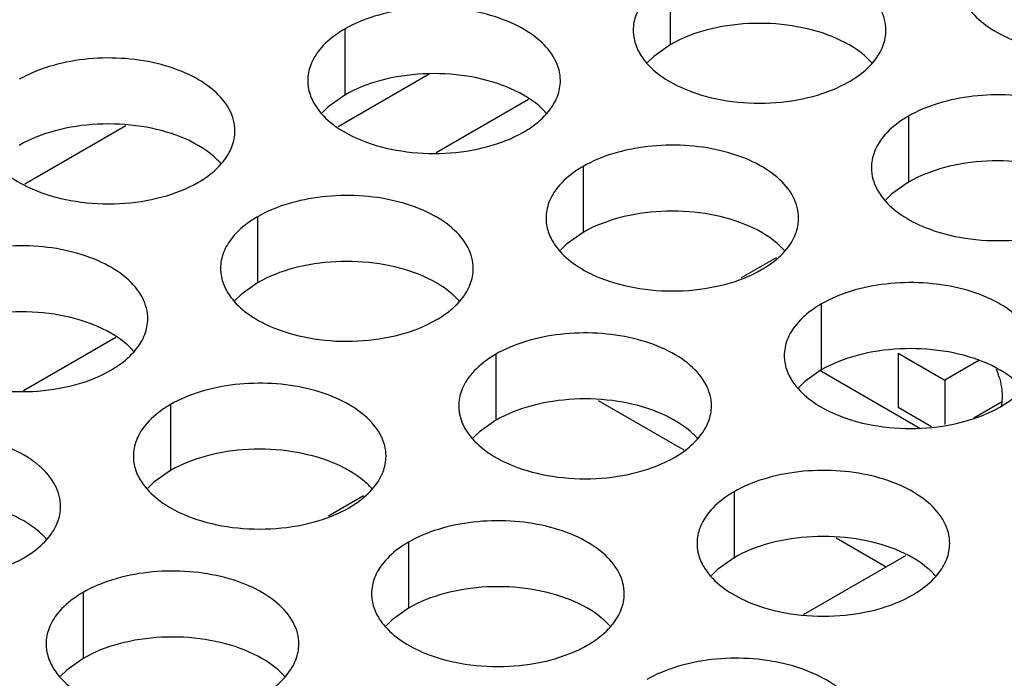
# Model space of a CAD drawing. Header units: inches. Extents: x 0 to 34, y 0 to 22.
# Tile 62 of 155: x 17.254 to 17.449, y 18.578 to 18.708. Entities that reach past the tile are written whole.
import ezdxf

# ---------------------------------------------------------------- set-up
doc = ezdxf.new("R2010")
doc.units = ezdxf.units.IN
doc.header["$LTSCALE"] = 1.87
doc.header["$MEASUREMENT"] = 0
doc.layers.get('0').update_dxf_attribs({"linetype": 'CONTINUOUS'})
doc.layers.add('02___PRT_ALL_AXES', color=7, linetype='CONTINUOUS')
doc.layers.add('0_COMPONENTS', color=7, linetype='CONTINUOUS')

msp = doc.modelspace()

# ---------------------------------------------------------------- linework, layer by layer
at = {"color": 7, "linetype": 'CONTINUOUS'}
for p, q in [((17.33487, 18.69716), (17.31685, 18.68676)), ((17.35449, 18.69217), (17.33623, 18.68162)), ((17.27481, 18.68698), (17.25481, 18.67543)), ((17.40347, 18.66083), (17.39657, 18.65684)), ((17.27284, 18.64502), (17.25458, 18.63448)), ((17.42761, 18.64196), (17.43689, 18.6366)), ((17.42761, 18.64196), (17.42761, 18.63124)), ((17.44359, 18.64046), (17.43689, 18.6366)), ((17.43689, 18.6366), (17.43689, 18.62781)), ((17.42761, 18.63124), (17.43426, 18.6274)), ((17.44258, 18.62917), (17.44806, 18.63233)), ((17.32183, 18.61369), (17.31492, 18.6097)), ((17.40892, 18.59022), (17.42916, 18.60191))]:
    msp.add_line(p, q, dxfattribs=at)
at = {"color": 3, "linetype": 'CONTINUOUS'}
for p, q in [((17.36825, 18.63259), (17.3852, 18.6228)), ((17.41539, 18.60537), (17.42528, 18.59966))]:
    msp.add_line(p, q, dxfattribs=at)
at = {"layer": '02___PRT_ALL_AXES', "color": 7, "linetype": 'CONTINUOUS'}
for p, q in [((17.38253, 18.71608), (17.38253, 18.70302)), ((17.31814, 18.70612), (17.31814, 18.69305)), ((17.38253, 18.70302), (17.37928, 18.7007)), ((17.37928, 18.7007), (17.37807, 18.69951)), ((17.31814, 18.69305), (17.31488, 18.69074)), ((17.31488, 18.69074), (17.31367, 18.68955)), ((17.42967, 18.68886), (17.42967, 18.6758)), ((17.36528, 18.6789), (17.36528, 18.66584)), ((17.42967, 18.6758), (17.42642, 18.67348)), ((17.42642, 18.67348), (17.42521, 18.67229)), ((17.30088, 18.66894), (17.30088, 18.65587)), ((17.36528, 18.66584), (17.36202, 18.66352)), ((17.36202, 18.66352), (17.36081, 18.66233)), ((17.30088, 18.65587), (17.29763, 18.65356)), ((17.29763, 18.65356), (17.29642, 18.65237)), ((17.41242, 18.65168), (17.41242, 18.63862)), ((17.34802, 18.64172), (17.34802, 18.62866)), ((17.41242, 18.63862), (17.40916, 18.6363)), ((17.40916, 18.6363), (17.40795, 18.63511)), ((17.28363, 18.63176), (17.28363, 18.61869)), ((17.34802, 18.62866), (17.34477, 18.62634)), ((17.34477, 18.62634), (17.34356, 18.62515)), ((17.28363, 18.61869), (17.28037, 18.61638)), ((17.28037, 18.61638), (17.27916, 18.61519)), ((17.39516, 18.6145), (17.39516, 18.60144)), ((17.33077, 18.60454), (17.33077, 18.59147)), ((17.39516, 18.60144), (17.39191, 18.59912)), ((17.39191, 18.59912), (17.3907, 18.59793)), ((17.26637, 18.59458), (17.26637, 18.58151)), ((17.33077, 18.59147), (17.32751, 18.58916)), ((17.32751, 18.58916), (17.3263, 18.58797)), ((17.26637, 18.58151), (17.26312, 18.5792)), ((17.26312, 18.5792), (17.26191, 18.578))]:
    msp.add_line(p, q, dxfattribs=at)
at = {"layer": '02___PRT_ALL_AXES', "color": 3, "linetype": 'CONTINUOUS'}
for points, knots in [([(17.42521, 18.70586), (17.42521, 18.70658), (17.42502, 18.70804), (17.42387, 18.71095), (17.42094, 18.71431), (17.41592, 18.71736), (17.40966, 18.71946), (17.40263, 18.72044), (17.3954, 18.72025), (17.38857, 18.71888), (17.38438, 18.71715), (17.38253, 18.71608)], [0, 0, 0, 0, 0.042883, 0.087524, 0.186914, 0.304219, 0.43794, 0.582356, 0.729558, 0.871282, 1, 1, 1, 1]), ([(17.37755, 18.71197), (17.37683, 18.71108), (17.37565, 18.70916), (17.37521, 18.70694), (17.37521, 18.70588)], [0, 0, 0, 0, 0.520681, 1, 1, 1, 1]), ([(17.44046, 18.7121), (17.44085, 18.71125), (17.44223, 18.70912), (17.44554, 18.70625), (17.44858, 18.70469), (17.45026, 18.70401)], [0, 0, 0, 0, 0.215502, 0.580331, 1, 1, 1, 1]), ([(17.36081, 18.6959), (17.36081, 18.69661), (17.36062, 18.69807), (17.35947, 18.70098), (17.35655, 18.70434), (17.35153, 18.70739), (17.34526, 18.70949), (17.33823, 18.71048), (17.33101, 18.71028), (17.32418, 18.70891), (17.31999, 18.70719), (17.31814, 18.70612)], [0, 0, 0, 0, 0.042883, 0.087524, 0.186914, 0.304219, 0.43794, 0.582356, 0.729558, 0.871282, 1, 1, 1, 1]), ([(17.31814, 18.70612), (17.31764, 18.70583), (17.31581, 18.70468), (17.31415, 18.70324), (17.31316, 18.70201)], [0, 0, 0, 0, 0.268123, 1, 1, 1, 1]), ([(17.37521, 18.70588), (17.37521, 18.70557), (17.37528, 18.70428), (17.37565, 18.70302), (17.37606, 18.70214)], [0, 0, 0, 0, 0.245663, 1, 1, 1, 1]), ([(17.42287, 18.69977), (17.42359, 18.70067), (17.42476, 18.70258), (17.42521, 18.70481), (17.42521, 18.70586)], [0, 0, 0, 0, 0.520681, 1, 1, 1, 1]), ([(17.31316, 18.70201), (17.31243, 18.70112), (17.31126, 18.6992), (17.31082, 18.69698), (17.31081, 18.69592)], [0, 0, 0, 0, 0.520681, 1, 1, 1, 1]), ([(17.37606, 18.70214), (17.37645, 18.70129), (17.37783, 18.69916), (17.38114, 18.69629), (17.38419, 18.69473), (17.38587, 18.69405)], [0, 0, 0, 0, 0.215502, 0.580331, 1, 1, 1, 1]), ([(17.29642, 18.68594), (17.29642, 18.68665), (17.29623, 18.68811), (17.29508, 18.69102), (17.29215, 18.69438), (17.28713, 18.69743), (17.28087, 18.69953), (17.27384, 18.70052), (17.26661, 18.70032), (17.25978, 18.69895), (17.25559, 18.69722), (17.25374, 18.69616)], [0, 0, 0, 0, 0.042883, 0.087524, 0.186914, 0.304219, 0.43794, 0.582356, 0.729558, 0.871282, 1, 1, 1, 1]), ([(17.41789, 18.69567), (17.41839, 18.69596), (17.42021, 18.6971), (17.42187, 18.69855), (17.42287, 18.69977)], [0, 0, 0, 0, 0.268123, 1, 1, 1, 1]), ([(17.31081, 18.69592), (17.31081, 18.6956), (17.31089, 18.69432), (17.31126, 18.69306), (17.31167, 18.69217)], [0, 0, 0, 0, 0.245663, 1, 1, 1, 1]), ([(17.35847, 18.68981), (17.35919, 18.6907), (17.36037, 18.69262), (17.36081, 18.69484), (17.36081, 18.6959)], [0, 0, 0, 0, 0.520681, 1, 1, 1, 1]), ([(17.38587, 18.69405), (17.38839, 18.69303), (17.39387, 18.69162), (17.40234, 18.69121), (17.41058, 18.69243), (17.41567, 18.69439), (17.41789, 18.69567)], [0, 0, 0, 0, 0.247189, 0.509885, 0.767301, 1, 1, 1, 1]), ([(17.31167, 18.69217), (17.31206, 18.69133), (17.31344, 18.6892), (17.31675, 18.68632), (17.31979, 18.68477), (17.32147, 18.68409)], [0, 0, 0, 0, 0.215502, 0.580331, 1, 1, 1, 1]), ([(17.47235, 18.67865), (17.47235, 18.67936), (17.47216, 18.68082), (17.47101, 18.68373), (17.46809, 18.68709), (17.46306, 18.69014), (17.4568, 18.69224), (17.44977, 18.69322), (17.44254, 18.69303), (17.43571, 18.69166), (17.43152, 18.68993), (17.42967, 18.68886)], [0, 0, 0, 0, 0.042883, 0.087524, 0.186914, 0.304219, 0.43794, 0.582356, 0.729558, 0.871282, 1, 1, 1, 1]), ([(17.35349, 18.6857), (17.35399, 18.68599), (17.35582, 18.68714), (17.35748, 18.68858), (17.35847, 18.68981)], [0, 0, 0, 0, 0.268123, 1, 1, 1, 1]), ([(17.42967, 18.68886), (17.42917, 18.68857), (17.42734, 18.68743), (17.42568, 18.68598), (17.42469, 18.68476)], [0, 0, 0, 0, 0.268123, 1, 1, 1, 1]), ([(17.29408, 18.67985), (17.2948, 18.68074), (17.29597, 18.68266), (17.29642, 18.68488), (17.29642, 18.68594)], [0, 0, 0, 0, 0.520681, 1, 1, 1, 1]), ([(17.32147, 18.68409), (17.32399, 18.68307), (17.32948, 18.68166), (17.33795, 18.68125), (17.34618, 18.68247), (17.35128, 18.68443), (17.35349, 18.6857)], [0, 0, 0, 0, 0.247189, 0.509885, 0.767301, 1, 1, 1, 1]), ([(17.42469, 18.68476), (17.42397, 18.68386), (17.42279, 18.68195), (17.42235, 18.67972), (17.42235, 18.67866)], [0, 0, 0, 0, 0.520681, 1, 1, 1, 1]), ([(17.24727, 18.68221), (17.24766, 18.68137), (17.24904, 18.67924), (17.25235, 18.67636), (17.2554, 18.6748), (17.25708, 18.67412)], [0, 0, 0, 0, 0.215502, 0.580331, 1, 1, 1, 1]), ([(17.40795, 18.66868), (17.40795, 18.66939), (17.40777, 18.67085), (17.40661, 18.67377), (17.40369, 18.67713), (17.39867, 18.68018), (17.3924, 18.68228), (17.38538, 18.68326), (17.37815, 18.68306), (17.37132, 18.6817), (17.36713, 18.67997), (17.36528, 18.6789)], [0, 0, 0, 0, 0.042883, 0.087524, 0.186914, 0.304219, 0.43794, 0.582356, 0.729558, 0.871282, 1, 1, 1, 1]), ([(17.2891, 18.67574), (17.2896, 18.67603), (17.29142, 18.67718), (17.29308, 18.67862), (17.29408, 18.67985)], [0, 0, 0, 0, 0.268123, 1, 1, 1, 1]), ([(17.36528, 18.6789), (17.36478, 18.67861), (17.36295, 18.67746), (17.36129, 18.67602), (17.3603, 18.67479)], [0, 0, 0, 0, 0.268123, 1, 1, 1, 1]), ([(17.42235, 18.67866), (17.42235, 18.67835), (17.42242, 18.67706), (17.42279, 18.6758), (17.4232, 18.67492)], [0, 0, 0, 0, 0.245663, 1, 1, 1, 1]), ([(17.25708, 18.67412), (17.2596, 18.67311), (17.26508, 18.67169), (17.27355, 18.67129), (17.28179, 18.6725), (17.28688, 18.67446), (17.2891, 18.67574)], [0, 0, 0, 0, 0.247189, 0.509885, 0.767301, 1, 1, 1, 1]), ([(17.3603, 18.67479), (17.35957, 18.6739), (17.3584, 18.67198), (17.35796, 18.66976), (17.35796, 18.6687)], [0, 0, 0, 0, 0.520681, 1, 1, 1, 1]), ([(17.4232, 18.67492), (17.42359, 18.67407), (17.42497, 18.67194), (17.42828, 18.66907), (17.43133, 18.66751), (17.43301, 18.66683)], [0, 0, 0, 0, 0.215502, 0.580331, 1, 1, 1, 1]), ([(17.34356, 18.65872), (17.34356, 18.65943), (17.34337, 18.66089), (17.34222, 18.6638), (17.3393, 18.66716), (17.33427, 18.67021), (17.32801, 18.67231), (17.32098, 18.6733), (17.31375, 18.6731), (17.30692, 18.67173), (17.30273, 18.67001), (17.30088, 18.66894)], [0, 0, 0, 0, 0.042883, 0.087524, 0.186914, 0.304219, 0.43794, 0.582356, 0.729558, 0.871282, 1, 1, 1, 1]), ([(17.30088, 18.66894), (17.30038, 18.66865), (17.29855, 18.6675), (17.29689, 18.66606), (17.2959, 18.66483)], [0, 0, 0, 0, 0.268123, 1, 1, 1, 1]), ([(17.35796, 18.6687), (17.35796, 18.66839), (17.35803, 18.6671), (17.3584, 18.66584), (17.35881, 18.66496)], [0, 0, 0, 0, 0.245663, 1, 1, 1, 1]), ([(17.40561, 18.66259), (17.40633, 18.66349), (17.40751, 18.6654), (17.40795, 18.66762), (17.40795, 18.66868)], [0, 0, 0, 0, 0.520681, 1, 1, 1, 1]), ([(17.43301, 18.66683), (17.43553, 18.66581), (17.44101, 18.6644), (17.44948, 18.66399), (17.45772, 18.66521), (17.46281, 18.66717), (17.46503, 18.66845)], [0, 0, 0, 0, 0.247189, 0.509885, 0.767301, 1, 1, 1, 1]), ([(17.2959, 18.66483), (17.29518, 18.66394), (17.294, 18.66202), (17.29356, 18.6598), (17.29356, 18.65874)], [0, 0, 0, 0, 0.520681, 1, 1, 1, 1]), ([(17.35881, 18.66496), (17.3592, 18.66411), (17.36058, 18.66198), (17.36389, 18.65911), (17.36693, 18.65755), (17.36861, 18.65687)], [0, 0, 0, 0, 0.215502, 0.580331, 1, 1, 1, 1]), ([(17.27916, 18.64876), (17.27916, 18.64947), (17.27898, 18.65093), (17.27782, 18.65384), (17.2749, 18.6572), (17.26988, 18.66025), (17.26361, 18.66235), (17.25659, 18.66334), (17.24936, 18.66314), (17.24253, 18.66177), (17.23834, 18.66004), (17.23649, 18.65897)], [0, 0, 0, 0, 0.042883, 0.087524, 0.186914, 0.304219, 0.43794, 0.582356, 0.729558, 0.871282, 1, 1, 1, 1]), ([(17.40063, 18.65849), (17.40113, 18.65878), (17.40296, 18.65992), (17.40462, 18.66136), (17.40561, 18.66259)], [0, 0, 0, 0, 0.268123, 1, 1, 1, 1]), ([(17.29356, 18.65874), (17.29356, 18.65842), (17.29363, 18.65714), (17.294, 18.65587), (17.29441, 18.65499)], [0, 0, 0, 0, 0.245663, 1, 1, 1, 1]), ([(17.34122, 18.65263), (17.34194, 18.65352), (17.34312, 18.65544), (17.34356, 18.65766), (17.34356, 18.65872)], [0, 0, 0, 0, 0.520681, 1, 1, 1, 1]), ([(17.36861, 18.65687), (17.37113, 18.65585), (17.37662, 18.65444), (17.38509, 18.65403), (17.39332, 18.65525), (17.39842, 18.65721), (17.40063, 18.65849)], [0, 0, 0, 0, 0.247189, 0.509885, 0.767301, 1, 1, 1, 1]), ([(17.29441, 18.65499), (17.2948, 18.65415), (17.29618, 18.65202), (17.29949, 18.64914), (17.30254, 18.64759), (17.30422, 18.64691)], [0, 0, 0, 0, 0.215502, 0.580331, 1, 1, 1, 1]), ([(17.45509, 18.64146), (17.45509, 18.64218), (17.45491, 18.64364), (17.45375, 18.64655), (17.45083, 18.64991), (17.44581, 18.65296), (17.43954, 18.65506), (17.43252, 18.65604), (17.42529, 18.65585), (17.41846, 18.65448), (17.41427, 18.65275), (17.41242, 18.65168)], [0, 0, 0, 0, 0.042883, 0.087524, 0.186914, 0.304219, 0.43794, 0.582356, 0.729558, 0.871282, 1, 1, 1, 1]), ([(17.33624, 18.64852), (17.33674, 18.64881), (17.33856, 18.64996), (17.34022, 18.6514), (17.34122, 18.65263)], [0, 0, 0, 0, 0.268123, 1, 1, 1, 1]), ([(17.41242, 18.65168), (17.41192, 18.65139), (17.41009, 18.65024), (17.40843, 18.6488), (17.40744, 18.64757)], [0, 0, 0, 0, 0.268123, 1, 1, 1, 1]), ([(17.27682, 18.64267), (17.27754, 18.64356), (17.27872, 18.64548), (17.27916, 18.6477), (17.27916, 18.64876)], [0, 0, 0, 0, 0.520681, 1, 1, 1, 1]), ([(17.30422, 18.64691), (17.30674, 18.64589), (17.31222, 18.64448), (17.32069, 18.64407), (17.32893, 18.64529), (17.33402, 18.64724), (17.33624, 18.64852)], [0, 0, 0, 0, 0.247189, 0.509885, 0.767301, 1, 1, 1, 1]), ([(17.40744, 18.64757), (17.40671, 18.64668), (17.40554, 18.64476), (17.4051, 18.64254), (17.4051, 18.64148)], [0, 0, 0, 0, 0.520681, 1, 1, 1, 1]), ([(17.3907, 18.6315), (17.3907, 18.63221), (17.39051, 18.63367), (17.38936, 18.63658), (17.38644, 18.63995), (17.38142, 18.64299), (17.37515, 18.64509), (17.36812, 18.64608), (17.36089, 18.64588), (17.35406, 18.64452), (17.34987, 18.64279), (17.34802, 18.64172)], [0, 0, 0, 0, 0.042883, 0.087524, 0.186914, 0.304219, 0.43794, 0.582356, 0.729558, 0.871282, 1, 1, 1, 1]), ([(17.27184, 18.63856), (17.27234, 18.63885), (17.27417, 18.64), (17.27583, 18.64144), (17.27682, 18.64267)], [0, 0, 0, 0, 0.268123, 1, 1, 1, 1]), ([(17.34802, 18.64172), (17.34752, 18.64143), (17.3457, 18.64028), (17.34403, 18.63884), (17.34304, 18.63761)], [0, 0, 0, 0, 0.268123, 1, 1, 1, 1]), ([(17.4051, 18.64148), (17.4051, 18.64117), (17.40517, 18.63988), (17.40554, 18.63862), (17.40595, 18.63774)], [0, 0, 0, 0, 0.245663, 1, 1, 1, 1]), ([(17.23982, 18.63694), (17.24234, 18.63593), (17.24783, 18.63451), (17.2563, 18.6341), (17.26453, 18.63532), (17.26963, 18.63728), (17.27184, 18.63856)], [0, 0, 0, 0, 0.247189, 0.509885, 0.767301, 1, 1, 1, 1]), ([(17.34304, 18.63761), (17.34232, 18.63672), (17.34114, 18.6348), (17.3407, 18.63258), (17.3407, 18.63152)], [0, 0, 0, 0, 0.520681, 1, 1, 1, 1]), ([(17.40595, 18.63774), (17.40634, 18.63689), (17.40772, 18.63476), (17.41103, 18.63189), (17.41407, 18.63033), (17.41576, 18.62965)], [0, 0, 0, 0, 0.215502, 0.580331, 1, 1, 1, 1]), ([(17.3263, 18.62154), (17.3263, 18.62225), (17.32612, 18.62371), (17.32496, 18.62662), (17.32204, 18.62998), (17.31702, 18.63303), (17.31075, 18.63513), (17.30373, 18.63612), (17.2965, 18.63592), (17.28967, 18.63455), (17.28548, 18.63282), (17.28363, 18.63176)], [0, 0, 0, 0, 0.042883, 0.087524, 0.186914, 0.304219, 0.43794, 0.582356, 0.729558, 0.871282, 1, 1, 1, 1]), ([(17.44777, 18.63127), (17.44827, 18.63156), (17.4501, 18.6327), (17.45176, 18.63415), (17.45275, 18.63537)], [0, 0, 0, 0, 0.268123, 1, 1, 1, 1]), ([(17.28363, 18.63176), (17.28313, 18.63147), (17.2813, 18.63032), (17.27964, 18.62888), (17.27865, 18.62765)], [0, 0, 0, 0, 0.268123, 1, 1, 1, 1]), ([(17.3407, 18.63152), (17.3407, 18.63121), (17.34077, 18.62992), (17.34114, 18.62866), (17.34155, 18.62778)], [0, 0, 0, 0, 0.245663, 1, 1, 1, 1]), ([(17.38836, 18.62541), (17.38908, 18.62631), (17.39026, 18.62822), (17.3907, 18.63044), (17.3907, 18.6315)], [0, 0, 0, 0, 0.520681, 1, 1, 1, 1]), ([(17.41576, 18.62965), (17.41827, 18.62863), (17.42376, 18.62722), (17.43223, 18.62681), (17.44046, 18.62803), (17.44556, 18.62999), (17.44777, 18.63127)], [0, 0, 0, 0, 0.247189, 0.509885, 0.767301, 1, 1, 1, 1]), ([(17.27865, 18.62765), (17.27792, 18.62676), (17.27675, 18.62484), (17.27631, 18.62262), (17.27631, 18.62156)], [0, 0, 0, 0, 0.520681, 1, 1, 1, 1]), ([(17.34155, 18.62778), (17.34194, 18.62693), (17.34332, 18.6248), (17.34663, 18.62193), (17.34968, 18.62037), (17.35136, 18.61969)], [0, 0, 0, 0, 0.215502, 0.580331, 1, 1, 1, 1]), ([(17.26191, 18.61158), (17.26191, 18.61229), (17.26172, 18.61375), (17.26057, 18.61666), (17.25765, 18.62002), (17.25263, 18.62307), (17.24636, 18.62517), (17.23933, 18.62616), (17.2321, 18.62596), (17.22527, 18.62459), (17.22108, 18.62286), (17.21923, 18.62179)], [0, 0, 0, 0, 0.042883, 0.087524, 0.186914, 0.304219, 0.43794, 0.582356, 0.729558, 0.871282, 1, 1, 1, 1]), ([(17.38338, 18.6213), (17.38388, 18.62159), (17.3857, 18.62274), (17.38736, 18.62418), (17.38836, 18.62541)], [0, 0, 0, 0, 0.268123, 1, 1, 1, 1]), ([(17.27631, 18.62156), (17.27631, 18.62124), (17.27638, 18.61996), (17.27675, 18.61869), (17.27716, 18.61781)], [0, 0, 0, 0, 0.245663, 1, 1, 1, 1]), ([(17.32396, 18.61545), (17.32469, 18.61634), (17.32586, 18.61826), (17.3263, 18.62048), (17.3263, 18.62154)], [0, 0, 0, 0, 0.520681, 1, 1, 1, 1]), ([(17.35136, 18.61969), (17.35388, 18.61867), (17.35936, 18.61726), (17.36783, 18.61685), (17.37607, 18.61807), (17.38116, 18.62003), (17.38338, 18.6213)], [0, 0, 0, 0, 0.247189, 0.509885, 0.767301, 1, 1, 1, 1]), ([(17.27716, 18.61781), (17.27755, 18.61697), (17.27893, 18.61484), (17.28224, 18.61196), (17.28528, 18.61041), (17.28697, 18.60972)], [0, 0, 0, 0, 0.215502, 0.580331, 1, 1, 1, 1]), ([(17.43784, 18.60428), (17.43784, 18.605), (17.43765, 18.60645), (17.4365, 18.60937), (17.43358, 18.61273), (17.42856, 18.61578), (17.42229, 18.61788), (17.41526, 18.61886), (17.40804, 18.61867), (17.4012, 18.6173), (17.39701, 18.61557), (17.39516, 18.6145)], [0, 0, 0, 0, 0.042883, 0.087524, 0.186914, 0.304219, 0.43794, 0.582356, 0.729558, 0.871282, 1, 1, 1, 1]), ([(17.31898, 18.61134), (17.31948, 18.61163), (17.32131, 18.61278), (17.32297, 18.61422), (17.32396, 18.61545)], [0, 0, 0, 0, 0.268123, 1, 1, 1, 1]), ([(17.39516, 18.6145), (17.39466, 18.61421), (17.39284, 18.61306), (17.39118, 18.61162), (17.39018, 18.61039)], [0, 0, 0, 0, 0.268123, 1, 1, 1, 1]), ([(17.25957, 18.60549), (17.26029, 18.60638), (17.26147, 18.6083), (17.26191, 18.61052), (17.26191, 18.61158)], [0, 0, 0, 0, 0.520681, 1, 1, 1, 1]), ([(17.28697, 18.60972), (17.28948, 18.60871), (17.29497, 18.6073), (17.30344, 18.60689), (17.31167, 18.60811), (17.31677, 18.61006), (17.31898, 18.61134)], [0, 0, 0, 0, 0.247189, 0.509885, 0.767301, 1, 1, 1, 1]), ([(17.39018, 18.61039), (17.38946, 18.6095), (17.38828, 18.60758), (17.38784, 18.60536), (17.38784, 18.6043)], [0, 0, 0, 0, 0.520681, 1, 1, 1, 1]), ([(17.37344, 18.59432), (17.37344, 18.59503), (17.37326, 18.59649), (17.37211, 18.5994), (17.36918, 18.60276), (17.36416, 18.60581), (17.35789, 18.60791), (17.35087, 18.6089), (17.34364, 18.6087), (17.33681, 18.60733), (17.33262, 18.60561), (17.33077, 18.60454)], [0, 0, 0, 0, 0.042883, 0.087524, 0.186914, 0.304219, 0.43794, 0.582356, 0.729558, 0.871282, 1, 1, 1, 1]), ([(17.25459, 18.60138), (17.25509, 18.60167), (17.25691, 18.60282), (17.25857, 18.60426), (17.25957, 18.60549)], [0, 0, 0, 0, 0.268123, 1, 1, 1, 1]), ([(17.33077, 18.60454), (17.33027, 18.60425), (17.32844, 18.6031), (17.32678, 18.60166), (17.32579, 18.60043)], [0, 0, 0, 0, 0.268123, 1, 1, 1, 1]), ([(17.38784, 18.6043), (17.38784, 18.60399), (17.38791, 18.6027), (17.38828, 18.60144), (17.38869, 18.60056)], [0, 0, 0, 0, 0.245663, 1, 1, 1, 1]), ([(17.4355, 18.59819), (17.43622, 18.59909), (17.4374, 18.601), (17.43784, 18.60323), (17.43784, 18.60428)], [0, 0, 0, 0, 0.520681, 1, 1, 1, 1]), ([(17.22257, 18.59976), (17.22509, 18.59874), (17.23057, 18.59733), (17.23904, 18.59692), (17.24728, 18.59814), (17.25237, 18.6001), (17.25459, 18.60138)], [0, 0, 0, 0, 0.247189, 0.509885, 0.767301, 1, 1, 1, 1]), ([(17.32579, 18.60043), (17.32506, 18.59954), (17.32389, 18.59762), (17.32345, 18.5954), (17.32345, 18.59434)], [0, 0, 0, 0, 0.520681, 1, 1, 1, 1]), ([(17.38869, 18.60056), (17.38908, 18.59971), (17.39046, 18.59758), (17.39377, 18.59471), (17.39682, 18.59315), (17.3985, 18.59247)], [0, 0, 0, 0, 0.215502, 0.580331, 1, 1, 1, 1]), ([(17.30905, 18.58436), (17.30905, 18.58507), (17.30886, 18.58653), (17.30771, 18.58944), (17.30479, 18.5928), (17.29977, 18.59585), (17.2935, 18.59795), (17.28647, 18.59894), (17.27925, 18.59874), (17.27241, 18.59737), (17.26822, 18.59564), (17.26637, 18.59458)], [0, 0, 0, 0, 0.042883, 0.087524, 0.186914, 0.304219, 0.43794, 0.582356, 0.729558, 0.871282, 1, 1, 1, 1]), ([(17.43052, 18.59409), (17.43102, 18.59438), (17.43284, 18.59552), (17.4345, 18.59696), (17.4355, 18.59819)], [0, 0, 0, 0, 0.268123, 1, 1, 1, 1]), ([(17.26637, 18.59458), (17.26587, 18.59429), (17.26405, 18.59314), (17.26239, 18.5917), (17.26139, 18.59047)], [0, 0, 0, 0, 0.268123, 1, 1, 1, 1]), ([(17.32345, 18.59434), (17.32345, 18.59402), (17.32352, 18.59274), (17.32389, 18.59148), (17.3243, 18.59059)], [0, 0, 0, 0, 0.245663, 1, 1, 1, 1]), ([(17.3711, 18.58823), (17.37183, 18.58912), (17.373, 18.59104), (17.37344, 18.59326), (17.37344, 18.59432)], [0, 0, 0, 0, 0.520681, 1, 1, 1, 1]), ([(17.3985, 18.59247), (17.40102, 18.59145), (17.4065, 18.59004), (17.41497, 18.58963), (17.42321, 18.59085), (17.4283, 18.59281), (17.43052, 18.59409)], [0, 0, 0, 0, 0.247189, 0.509885, 0.767301, 1, 1, 1, 1]), ([(17.26139, 18.59047), (17.26067, 18.58957), (17.25949, 18.58766), (17.25905, 18.58544), (17.25905, 18.58438)], [0, 0, 0, 0, 0.520681, 1, 1, 1, 1]), ([(17.3243, 18.59059), (17.32469, 18.58975), (17.32607, 18.58762), (17.32938, 18.58474), (17.33242, 18.58319), (17.33411, 18.58251)], [0, 0, 0, 0, 0.215502, 0.580331, 1, 1, 1, 1]), ([(17.36612, 18.58412), (17.36662, 18.58441), (17.36845, 18.58556), (17.37011, 18.587), (17.3711, 18.58823)], [0, 0, 0, 0, 0.268123, 1, 1, 1, 1]), ([(17.25905, 18.58438), (17.25905, 18.58406), (17.25912, 18.58278), (17.25949, 18.58151), (17.2599, 18.58063)], [0, 0, 0, 0, 0.245663, 1, 1, 1, 1]), ([(17.30671, 18.57827), (17.30743, 18.57916), (17.30861, 18.58108), (17.30905, 18.5833), (17.30905, 18.58436)], [0, 0, 0, 0, 0.520681, 1, 1, 1, 1]), ([(17.33411, 18.58251), (17.33662, 18.58149), (17.34211, 18.58008), (17.35058, 18.57967), (17.35881, 18.58089), (17.36391, 18.58285), (17.36612, 18.58412)], [0, 0, 0, 0, 0.247189, 0.509885, 0.767301, 1, 1, 1, 1]), ([(17.2599, 18.58063), (17.26029, 18.57979), (17.26167, 18.57766), (17.26498, 18.57478), (17.26803, 18.57322), (17.26971, 18.57254)], [0, 0, 0, 0, 0.215502, 0.580331, 1, 1, 1, 1]), ([(17.42058, 18.5671), (17.42058, 18.56781), (17.4204, 18.56927), (17.41925, 18.57219), (17.41632, 18.57555), (17.4113, 18.5786), (17.40503, 18.5807), (17.39801, 18.58168), (17.39078, 18.58148), (17.38395, 18.58012), (17.37976, 18.57839), (17.37791, 18.57732)], [0, 0, 0, 0, 0.042883, 0.087524, 0.186914, 0.304219, 0.43794, 0.582356, 0.729558, 0.871282, 1, 1, 1, 1]), ([(17.30173, 18.57416), (17.30223, 18.57445), (17.30405, 18.5756), (17.30571, 18.57704), (17.30671, 18.57827)], [0, 0, 0, 0, 0.268123, 1, 1, 1, 1])]:
    msp.add_open_spline(points, degree=3, knots=knots, dxfattribs=at)
at = {"layer": '02___PRT_ALL_AXES', "color": 7, "linetype": 'CONTINUOUS'}
for points, knots in [([(17.41455, 18.70463), (17.41203, 18.70565), (17.40655, 18.70706), (17.39807, 18.70747), (17.38984, 18.70625), (17.38475, 18.7043), (17.38253, 18.70302)], [0, 0, 0, 0, 0.247189, 0.509885, 0.767301, 1, 1, 1, 1]), ([(17.42252, 18.69932), (17.42205, 18.69986), (17.41974, 18.70212), (17.41685, 18.7037), (17.41455, 18.70463)], [0, 0, 0, 0, 0.226307, 1, 1, 1, 1]), ([(17.35015, 18.69467), (17.34763, 18.69569), (17.34215, 18.6971), (17.33368, 18.69751), (17.32545, 18.69629), (17.32035, 18.69433), (17.31814, 18.69305)], [0, 0, 0, 0, 0.247189, 0.509885, 0.767301, 1, 1, 1, 1]), ([(17.35813, 18.68935), (17.35765, 18.6899), (17.35535, 18.69215), (17.35246, 18.69374), (17.35015, 18.69467)], [0, 0, 0, 0, 0.226307, 1, 1, 1, 1]), ([(17.28576, 18.68471), (17.28324, 18.68573), (17.27776, 18.68714), (17.26928, 18.68755), (17.26105, 18.68633), (17.25596, 18.68437), (17.25374, 18.68309)], [0, 0, 0, 0, 0.247189, 0.509885, 0.767301, 1, 1, 1, 1]), ([(17.29373, 18.67939), (17.29326, 18.67994), (17.29095, 18.68219), (17.28806, 18.68378), (17.28576, 18.68471)], [0, 0, 0, 0, 0.226307, 1, 1, 1, 1]), ([(17.46169, 18.67742), (17.45917, 18.67843), (17.45369, 18.67985), (17.44521, 18.68025), (17.43698, 18.67904), (17.43189, 18.67708), (17.42967, 18.6758)], [0, 0, 0, 0, 0.247189, 0.509885, 0.767301, 1, 1, 1, 1]), ([(17.39729, 18.66745), (17.39478, 18.66847), (17.38929, 18.66988), (17.38082, 18.67029), (17.37259, 18.66907), (17.36749, 18.66711), (17.36528, 18.66584)], [0, 0, 0, 0, 0.247189, 0.509885, 0.767301, 1, 1, 1, 1]), ([(17.40527, 18.66214), (17.40479, 18.66268), (17.40249, 18.66494), (17.3996, 18.66652), (17.39729, 18.66745)], [0, 0, 0, 0, 0.226307, 1, 1, 1, 1]), ([(17.3329, 18.65749), (17.33038, 18.65851), (17.3249, 18.65992), (17.31642, 18.66033), (17.30819, 18.65911), (17.3031, 18.65715), (17.30088, 18.65587)], [0, 0, 0, 0, 0.247189, 0.509885, 0.767301, 1, 1, 1, 1]), ([(17.34087, 18.65217), (17.3404, 18.65272), (17.33809, 18.65497), (17.3352, 18.65656), (17.3329, 18.65749)], [0, 0, 0, 0, 0.226307, 1, 1, 1, 1]), ([(17.2685, 18.64753), (17.26599, 18.64855), (17.2605, 18.64996), (17.25203, 18.65037), (17.2438, 18.64915), (17.2387, 18.64719), (17.23649, 18.64591)], [0, 0, 0, 0, 0.247189, 0.509885, 0.767301, 1, 1, 1, 1]), ([(17.27648, 18.64221), (17.276, 18.64276), (17.2737, 18.64501), (17.27081, 18.6466), (17.2685, 18.64753)], [0, 0, 0, 0, 0.226307, 1, 1, 1, 1]), ([(17.44443, 18.64024), (17.44192, 18.64125), (17.43643, 18.64266), (17.42796, 18.64307), (17.41973, 18.64185), (17.41463, 18.6399), (17.41242, 18.63862)], [0, 0, 0, 0, 0.247189, 0.509885, 0.767301, 1, 1, 1, 1]), ([(17.45241, 18.63492), (17.45193, 18.63546), (17.44963, 18.63772), (17.44674, 18.6393), (17.44443, 18.64024)], [0, 0, 0, 0, 0.226307, 1, 1, 1, 1]), ([(17.38004, 18.63027), (17.37752, 18.63129), (17.37204, 18.6327), (17.36357, 18.63311), (17.35533, 18.63189), (17.35024, 18.62993), (17.34802, 18.62866)], [0, 0, 0, 0, 0.247189, 0.509885, 0.767301, 1, 1, 1, 1]), ([(17.38802, 18.62495), (17.38754, 18.6255), (17.38523, 18.62775), (17.38234, 18.62934), (17.38004, 18.63027)], [0, 0, 0, 0, 0.226307, 1, 1, 1, 1]), ([(17.31564, 18.62031), (17.31313, 18.62133), (17.30764, 18.62274), (17.29917, 18.62315), (17.29094, 18.62193), (17.28584, 18.61997), (17.28363, 18.61869)], [0, 0, 0, 0, 0.247189, 0.509885, 0.767301, 1, 1, 1, 1]), ([(17.32362, 18.61499), (17.32314, 18.61554), (17.32084, 18.61779), (17.31795, 18.61938), (17.31564, 18.62031)], [0, 0, 0, 0, 0.226307, 1, 1, 1, 1]), ([(17.25922, 18.60503), (17.25875, 18.60558), (17.25644, 18.60783), (17.25355, 18.60942), (17.25125, 18.61035)], [0, 0, 0, 0, 0.226307, 1, 1, 1, 1]), ([(17.42718, 18.60305), (17.42466, 18.60407), (17.41918, 18.60548), (17.41071, 18.60589), (17.40247, 18.60467), (17.39738, 18.60272), (17.39516, 18.60144)], [0, 0, 0, 0, 0.247189, 0.509885, 0.767301, 1, 1, 1, 1]), ([(17.43516, 18.59774), (17.43468, 18.59828), (17.43237, 18.60054), (17.42948, 18.60212), (17.42718, 18.60305)], [0, 0, 0, 0, 0.226307, 1, 1, 1, 1]), ([(17.36278, 18.59309), (17.36027, 18.59411), (17.35478, 18.59552), (17.34631, 18.59593), (17.33808, 18.59471), (17.33298, 18.59275), (17.33077, 18.59147)], [0, 0, 0, 0, 0.247189, 0.509885, 0.767301, 1, 1, 1, 1]), ([(17.37076, 18.58777), (17.37028, 18.58832), (17.36798, 18.59057), (17.36509, 18.59216), (17.36278, 18.59309)], [0, 0, 0, 0, 0.226307, 1, 1, 1, 1]), ([(17.29839, 18.58313), (17.29587, 18.58415), (17.29039, 18.58556), (17.28192, 18.58597), (17.27368, 18.58475), (17.26859, 18.58279), (17.26637, 18.58151)], [0, 0, 0, 0, 0.247189, 0.509885, 0.767301, 1, 1, 1, 1]), ([(17.30637, 18.57781), (17.30589, 18.57836), (17.30358, 18.58061), (17.30069, 18.5822), (17.29839, 18.58313)], [0, 0, 0, 0, 0.226307, 1, 1, 1, 1])]:
    msp.add_open_spline(points, degree=3, knots=knots, dxfattribs=at)
at = {"layer": '0_COMPONENTS', "color": 4, "linetype": 'CONTINUOUS'}
msp.add_line((17.41232, 18.63845), (17.43195, 18.62711), dxfattribs=at)
at = {"layer": '0_COMPONENTS', "color": 7, "linetype": 'CONTINUOUS'}
for p, q in [((17.44823, 18.63322), (17.44818, 18.63224)), ((17.44818, 18.63224), (17.44802, 18.63122))]:
    msp.add_line(p, q, dxfattribs=at)
msp.add_arc((17.42985, 18.632), 0.01851, 16.597, 21.5518, dxfattribs=at)
msp.add_open_spline([(17.44759, 18.63729), (17.44769, 18.63694), (17.44804, 18.63561), (17.44823, 18.63424), (17.44823, 18.63322)], degree=3, knots=[0, 0, 0, 0, 0.264401, 1, 1, 1, 1], dxfattribs=at)

doc.saveas('drawing.dxf')
